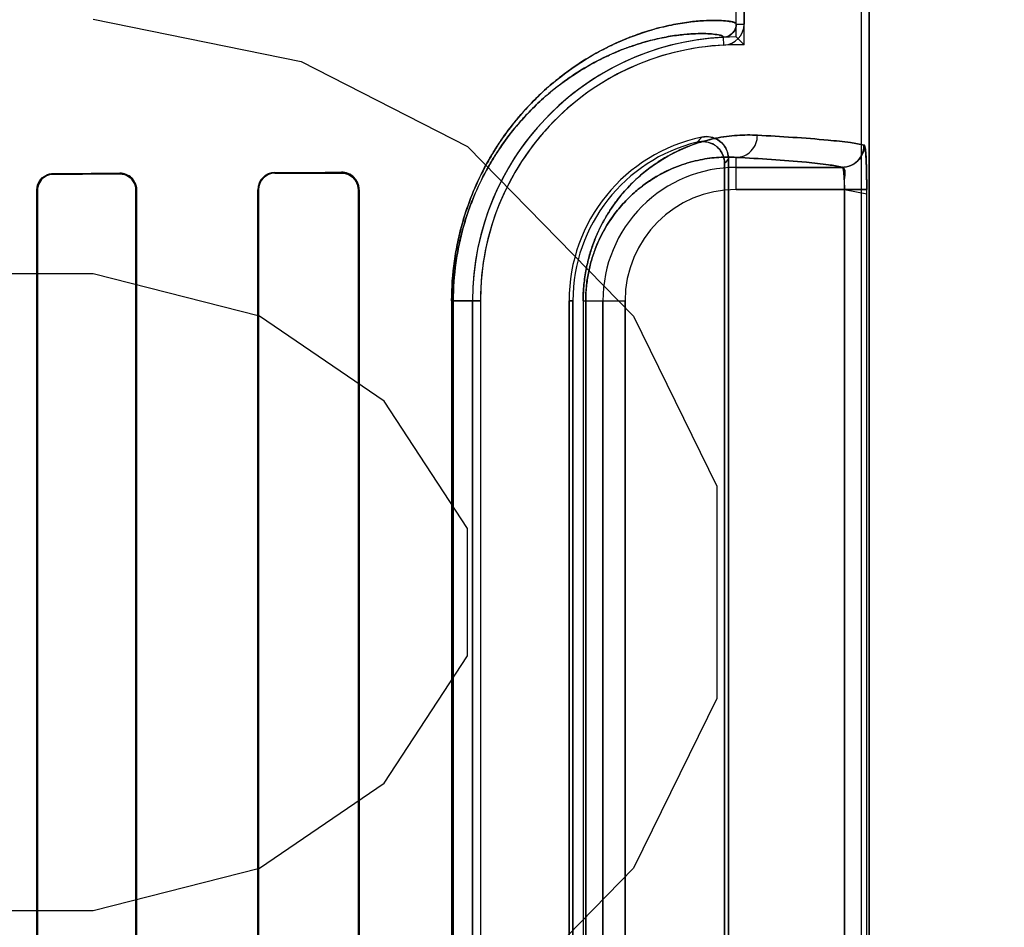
# Model space of a CAD drawing. Header units: millimetres. Extents: x 0 to 297, y 0 to 210.
# Tile 142 of 256: x 56.594 to 56.772, y 157.602 to 157.766. Entities that reach past the tile are written whole.
import ezdxf

# ---------------------------------------------------------------- set-up
doc = ezdxf.new("R2010")
doc.units = ezdxf.units.MM
doc.header["$LTSCALE"] = 16.335
doc.layers.get('0').update_dxf_attribs({"linetype": 'CONTINUOUS'})
for name, color, linetype in [('AXES_REF', 7, 'CONTINUOUS'), ('INTFCLR_1', 7, 'CONTINUOUS'), ('INTFCLR_72935', 7, 'CONTINUOUS')]:
    doc.layers.add(name, color=color, linetype=linetype)

msp = doc.modelspace()

# ---------------------------------------------------------------- linework, layer by layer
at = {"color": 7, "linetype": 'Continuous'}
for p, q in [((56.6073994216, 157.7661070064), (56.6448994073, 157.7584474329)), ((56.6448994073, 157.7584474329), (56.6748994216, 157.7431282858)), ((56.6748994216, 157.7431282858), (56.70489939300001, 157.7124899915)), ((56.6073994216, 157.7201495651), (56.5623994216, 157.7201495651)), ((56.637399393, 157.7124899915), (56.6073994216, 157.7201495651)), ((56.659899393, 157.6971708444), (56.637399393, 157.7124899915)), ((56.70489939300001, 157.7124899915), (56.7198994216, 157.6818516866)), ((56.6748994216, 157.674192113), (56.659899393, 157.6971708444)), ((56.7198994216, 157.6818516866), (56.7198994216, 157.6435538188)), ((56.6748994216, 157.6512133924), (56.6748994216, 157.674192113)), ((56.659899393, 157.6282346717), (56.6748994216, 157.6512133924)), ((56.7198994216, 157.6435538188), (56.70489939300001, 157.6129155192)), ((56.637399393, 157.6129155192), (56.659899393, 157.6282346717)), ((56.6073994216, 157.6052559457), (56.637399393, 157.6129155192)), ((56.70489939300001, 157.6129155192), (56.6748994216, 157.5822772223)), ((56.547399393, 157.6052559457), (56.6073994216, 157.6052559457))]:
    msp.add_line(p, q, dxfattribs=at)
for radius in [7.756662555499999, 7.756, 7.706331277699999]:
    msp.add_circle((57.52239940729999, 154.539298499), radius, dxfattribs=at)
msp.add_arc((57.52239940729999, 154.539298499), 7.68, 278.2771290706, 261.7228709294, dxfattribs=at)
at = {"layer": 'AXES_REF', "color": 9, "linetype": 'Continuous'}
for radius in [7.075609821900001, 4.7428614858]:
    msp.add_circle((57.52239940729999, 154.539298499), radius, dxfattribs=at)
at = {"layer": 'INTFCLR_1', "color": 6, "linetype": 'Continuous'}
for p, q in [((56.7460067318, 157.3392871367), (56.7460067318, 159.4753006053)), ((56.74741734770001, 157.3392871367), (56.74741734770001, 159.4752871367)), ((56.72341734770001, 157.7652145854), (56.72341734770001, 158.7293596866)), ((56.7248279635, 158.7293596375), (56.7248279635, 157.7652145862)), ((56.7220067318, 157.4976595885), (56.7220067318, 157.7409146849)), ((56.7213068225, 157.7400370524), (56.7213068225, 157.4985372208)), ((56.5972193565, 157.5032871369), (56.5972193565, 157.7352871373)), ((56.5973330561, 157.5032871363), (56.5973330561, 157.7352871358)), ((56.6150759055, 157.7352871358), (56.6150759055, 157.5032871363)), ((56.6151971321, 157.7352871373), (56.6151971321, 157.5032871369)), ((56.6370629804, 157.5032871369), (56.6370629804, 157.7352871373)), ((56.6371941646, 157.5032871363), (56.6371941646, 157.7352871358)), ((56.65523356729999, 157.7352871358), (56.65523356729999, 157.5032871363)), ((56.65537861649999, 157.7352871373), (56.65537861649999, 157.5032871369)), ((56.6758326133, 157.5232871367), (56.6758326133, 157.7152871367)), ((56.6772432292, 157.7152871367), (56.6772432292, 157.5232871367)), ((56.6932432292, 157.7152871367), (56.6932432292, 157.5232871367)), ((56.6939431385, 157.5232871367), (56.6939431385, 157.7152871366))]:
    msp.add_line(p, q, dxfattribs=at)
at = {"layer": 'INTFCLR_1', "color": 9, "linetype": 'Continuous'}
for p, q in [((56.72341734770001, 157.7652145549), (56.7248279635, 157.7652146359)), ((56.7212003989, 157.7614080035), (56.7211325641, 157.7628169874)), ((56.72341734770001, 157.7353563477), (56.72341734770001, 157.7411512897)), ((56.72341734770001, 157.7393557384), (56.742528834, 157.7393557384)), ((56.6001757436, 157.7382536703), (56.6001757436, 157.7381386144)), ((56.6121757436, 157.7381774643), (56.6121757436, 157.7382970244)), ((56.6401757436, 157.7384142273), (56.6401757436, 157.7382806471)), ((56.6521757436, 157.7383313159), (56.6521757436, 157.7384731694)), ((56.597333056, 157.7352871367), (56.5972193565, 157.7352871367)), ((56.6151971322, 157.7352871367), (56.6150759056, 157.7352871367)), ((56.63719416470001, 157.7352871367), (56.63706298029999, 157.7352871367)), ((56.65537861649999, 157.7352871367), (56.6552335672, 157.7352871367)), ((56.74295969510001, 157.7353563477), (56.72341734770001, 157.7353563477)), ((56.74295969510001, 157.7353563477), (56.74295969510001, 157.5032179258)), ((56.7469555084, 157.5032179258), (56.7469555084, 157.7353563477)), ((56.6720562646, 157.7152871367), (56.6720562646, 157.5232871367)), ((56.6720562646, 157.7152871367), (56.6772432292, 157.7152871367)), ((56.6723513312, 157.5232871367), (56.6723513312, 157.7152871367)), ((56.6939431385, 157.7152871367), (56.6932432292, 157.7152871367)), ((56.69578507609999, 157.7152871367), (56.69578507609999, 157.5232871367)), ((56.69578507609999, 157.7152871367), (56.7033481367, 157.7152871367)), ((56.6962525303, 157.5232871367), (56.6962525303, 157.7152871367)), ((56.6993487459, 157.5232871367), (56.6993487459, 157.7152871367)), ((56.7033481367, 157.7152871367), (56.7033481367, 157.5232871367))]:
    msp.add_line(p, q, dxfattribs=at)
at = {"layer": 'INTFCLR_1', "color": 7, "linetype": 'Continuous'}
for p, q in [((56.7469555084, 157.7353563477), (56.74295969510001, 157.7353563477)), ((56.74295969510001, 157.7353563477), (56.7469572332, 157.7345834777))]:
    msp.add_line(p, q, dxfattribs=at)
msp.add_lwpolyline([(56.6521757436, 157.7383313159), (56.6522847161, 157.7383298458), (56.6523946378, 157.7383244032), (56.6525053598, 157.7383148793), (56.65261759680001, 157.738301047), (56.6527303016, 157.738282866), (56.65284071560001, 157.7382608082), (56.65294786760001, 157.738235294), (56.6530525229, 157.7382063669), (56.6531545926, 157.7381742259)], dxfattribs=at)
at = {"layer": 'INTFCLR_1', "color": 6, "linetype": 'Continuous'}
for centre, radius, start, end in [((56.7210171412, 157.765214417), 0.0024002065, 272.7563464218, 0.003291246), ((56.7210171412, 157.765214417), 0.0038108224, 272.7563353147, 0.0025427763), ((56.72341734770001, 157.7152871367), 0.04758473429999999, 92.7520534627, 180), ((56.72341734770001, 157.7152871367), 0.04617411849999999, 92.75198979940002, 179.9999985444), ((56.72341734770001, 157.7152871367), 0.0301741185, 101.8889191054, 179.9999977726), ((56.72341734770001, 157.7152871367), 0.0294742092, 103.8352360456, 180.0000002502), ((56.6401902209, 157.7352870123), 0.0031272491, 90.265245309, 179.9977089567), ((56.6401877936, 157.7352870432), 0.002993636, 90.2306273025, 179.9982278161), ((56.6521924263, 157.7352870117), 0.0031861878, 0.0022588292, 90.29999863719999)]:
    msp.add_arc(centre, radius, start, end, dxfattribs=at)
at = {"layer": 'INTFCLR_1', "color": 9, "linetype": 'Continuous'}
for centre, radius, start, end in [((56.7735788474, 157.6923146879), 0.07703658, 137.0401801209, 137.9559478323), ((56.7733252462, 157.6992704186), 0.0660895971, 140.9411469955, 141.9143405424), ((56.72341734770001, 157.7152871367), 0.0240686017, 90.0000000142, 180.0000000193), ((56.72341734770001, 157.7152871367), 0.020069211, 90.00000006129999, 179.9999997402)]:
    msp.add_arc(centre, radius, start, end, dxfattribs=at)
at = {"layer": 'INTFCLR_1', "color": 6, "linetype": 'Continuous'}
for major_axis, start_param, end_param in [((0.4172416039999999, 0), -0.7888979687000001, -0.7475038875), ((0.441241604, 0), -0.8415583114, -0.8044638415), ((0.4172416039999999, 0), -0.642674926, -0.5930216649), ((0.441241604, 0), -0.7121557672, -0.6694696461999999)]:
    msp.add_ellipse((56.30617574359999, 157.7392871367), major_axis=major_axis, ratio=0.0034906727, start_param=start_param, end_param=end_param, dxfattribs=at)
at = {"layer": 'INTFCLR_1', "color": 9, "linetype": 'Continuous'}
for points, knots in [([(56.67205626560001, 157.7152871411), (56.6720562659, 157.717677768), (56.6722645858, 157.7206598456), (56.6728179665, 157.7241653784), (56.6732461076, 157.7263880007), (56.6738949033, 157.7290479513), (56.6746916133, 157.7316022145), (56.6753958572, 157.7335426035), (56.6764465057, 157.736192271), (56.6778278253, 157.7390823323), (56.6795913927, 157.7421277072), (56.6813229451, 157.7448062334), (56.68314612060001, 157.747243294), (56.6850303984, 157.7494461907), (56.6868314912, 157.7513860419), (56.6898393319, 157.7542752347), (56.69412118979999, 157.7576114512), (56.69843818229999, 157.7601854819), (56.7016715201, 157.7617594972), (56.70454794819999, 157.7629813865), (56.7078718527, 157.7641260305), (56.7115334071, 157.765041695), (56.7146970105, 157.7655752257), (56.7173677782, 157.7658324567), (56.7198882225, 157.7659080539), (56.7218610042, 157.7657771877), (56.7230321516, 157.7655443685), (56.7234173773, 157.7653242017), (56.7234173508, 157.7652146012)], [0, 0, 0, 0, 0.08892935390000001, 0.1106974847, 0.1320156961, 0.1731121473, 0.21247223, 0.2314805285, 0.2498887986, 0.3184980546, 0.3503473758, 0.3807584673, 0.4371051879, 0.4633880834, 0.4885695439, 0.5355476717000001, 0.6184022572, 0.6898557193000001, 0.7220813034, 0.7521202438, 0.8060674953, 0.8526640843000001, 0.8923378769, 0.9253925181, 0.9521389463, 0.9869003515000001, 0.9959229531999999, 1, 1, 1, 1]), ([(56.6723513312, 157.7152871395), (56.6723513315, 157.7175703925), (56.672549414, 157.7204184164), (56.6730757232, 157.7237666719), (56.6734828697, 157.7258892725), (56.6740998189, 157.7284293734), (56.6748574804, 157.7308686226), (56.6755272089, 157.7327215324), (56.6765260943, 157.7352509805), (56.6778393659, 157.7380098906), (56.6795163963, 157.7409171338), (56.6811624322, 157.7434730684), (56.68289562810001, 157.745798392), (56.6846870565, 157.7478999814), (56.6863988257, 157.749749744), (56.6892565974, 157.7525033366), (56.693324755, 157.7556814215), (56.6974269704, 157.7581311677), (56.70049860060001, 157.7596268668), (56.7032298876, 157.7607862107), (56.70638556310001, 157.7618699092), (56.70986113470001, 157.7627326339), (56.7128634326, 157.7632304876), (56.7153963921, 157.7634645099), (56.7177897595, 157.7635237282), (56.7196541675, 157.7633841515), (56.72077586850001, 157.7631471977), (56.72113293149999, 157.7629237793), (56.7211325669, 157.7628170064)], [0, 0, 0, 0, 0.0892203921, 0.1110571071, 0.1324409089, 0.1736583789, 0.2131260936, 0.2321829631, 0.2506359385, 0.3193892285, 0.3512918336, 0.3817450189, 0.4381455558, 0.4644423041, 0.4896300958, 0.5366014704, 0.6193841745, 0.690715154, 0.7228680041, 0.752829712, 0.8066164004, 0.8530538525, 0.8925792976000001, 0.9255035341, 0.9521432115, 0.9868018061, 0.9958277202, 1, 1, 1, 1]), ([(56.69578507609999, 157.7152871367), (56.69578507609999, 157.7162577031), (56.6958785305, 157.7181732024), (56.6962840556, 157.7209514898), (56.6969115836, 157.7235496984), (56.6977084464, 157.7259255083), (56.69862872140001, 157.7280747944), (56.6996351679, 157.7300092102), (56.7007027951, 157.7317506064), (56.7021398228, 157.7337805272), (56.7040030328, 157.7359636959), (56.7059918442, 157.737827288), (56.7075777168, 157.7390971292), (56.7090954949, 157.7401954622), (56.7116418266, 157.741783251), (56.7152654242, 157.7434505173), (56.7188840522, 157.7444776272), (56.7216210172, 157.7449450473), (56.7241495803, 157.7452041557), (56.7260199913, 157.7452177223), (56.7272343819, 157.7451506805)], [0, 0, 0, 0, 0.0600364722, 0.1184052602, 0.1734305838, 0.2251527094, 0.2732309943, 0.3179069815, 0.3599202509, 0.3994803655, 0.4716625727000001, 0.5370235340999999, 0.5677436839, 0.5972889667, 0.6528695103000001, 0.7531358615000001, 0.842855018, 0.8846865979, 0.9247668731, 1, 1, 1, 1]), ([(56.72341734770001, 157.7411512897), (56.7238940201, 157.7411538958), (56.7249028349, 157.7413610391), (56.7261951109, 157.7422627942), (56.7270402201, 157.7436142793), (56.72723190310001, 157.7446529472), (56.7272343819, 157.7451506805)], [0, 0, 0, 0, 0.2347880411, 0.4924247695, 0.7548388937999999, 1, 1, 1, 1]), ([(56.7272343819, 157.7451506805), (56.7314913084, 157.744915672), (56.7371092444, 157.7445861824), (56.743529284, 157.7439017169), (56.7457104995, 157.7435746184), (56.7465207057, 157.7433551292)], [0, 0, 0, 0, 0.6598379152, 0.8700864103, 1, 1, 1, 1]), ([(56.6962525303, 157.7152871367), (56.6962525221, 157.7161331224), (56.696333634, 157.7178026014), (56.6966854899, 157.7202237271), (56.6972299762, 157.7224874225), (56.6979211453, 157.7245565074), (56.6987193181, 157.7264276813), (56.69959211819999, 157.728111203), (56.7005178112, 157.7296260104), (56.701763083, 157.7313899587), (56.70337696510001, 157.7332852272), (56.7054005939, 157.735183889), (56.7074199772, 157.7367225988), (56.70998436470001, 157.7383186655), (56.7131133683, 157.7397501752), (56.7162349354, 157.7406225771), (56.7185928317, 157.7410114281), (56.7207675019, 157.7412198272), (56.7223748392, 157.7412180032), (56.72341734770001, 157.7411512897)], [0, 0, 0, 0, 0.0604339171, 0.1191792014, 0.1745255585, 0.2265330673, 0.2748338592, 0.3197007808, 0.3618819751, 0.4015493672, 0.4738586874, 0.5392604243, 0.5994174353, 0.6549168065, 0.7547846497, 0.8440250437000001, 0.8855731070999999, 0.9253749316, 1, 1, 1, 1]), ([(56.742528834, 157.7393557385), (56.74172621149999, 157.7395751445), (56.7395646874, 157.7399023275), (56.7332029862, 157.7405867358), (56.7276357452, 157.7409162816), (56.72341734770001, 157.7411512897)], [0, 0, 0, 0, 0.1299438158, 0.3401947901, 1, 1, 1, 1])]:
    msp.add_open_spline(points, degree=3, knots=knots, dxfattribs=at)
at = {"layer": 'INTFCLR_1', "color": 6, "linetype": 'Continuous'}
for points, knots in [([(56.716369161, 157.7439062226), (56.71700338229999, 157.7440624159), (56.7183679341, 157.7440547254), (56.7205257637, 157.7428981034), (56.7213068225, 157.7411008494), (56.7213068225, 157.7400370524)], [0, 0, 0, 0, 0.2761837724, 0.5501894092, 1, 1, 1, 1]), ([(56.7220067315, 157.740914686), (56.7220067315, 157.7415549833), (56.7216847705, 157.7428561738), (56.72009928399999, 157.7446600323), (56.7182203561, 157.7450285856), (56.71720102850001, 157.7448139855)], [0, 0, 0, 0, 0.275736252, 0.5514163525, 1, 1, 1, 1]), ([(56.7465207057, 157.7433551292), (56.7465198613, 157.7425943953), (56.7461175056, 157.7412551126), (56.74462640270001, 157.7397605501), (56.7432883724, 157.7393565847), (56.742528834, 157.7393557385)], [0, 0, 0, 0, 0.3682330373, 0.6323456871, 1, 1, 1, 1]), ([(56.742528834, 157.7393557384), (56.7430740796, 157.7392817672), (56.74274232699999, 157.7371842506), (56.74296463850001, 157.736153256), (56.74295969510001, 157.7353563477)], [0, 0, 0, 0, 0.4084435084, 1, 1, 1, 1]), ([(56.5972193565, 157.7352871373), (56.5972193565, 157.7358791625), (56.5976699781, 157.7374204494), (56.59926299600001, 157.7382505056), (56.6001757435, 157.7382536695)], [0, 0, 0, 0, 0.3934302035, 1, 1, 1, 1]), ([(56.5973330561, 157.7352871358), (56.5973330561, 157.7358695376), (56.5977815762, 157.7373533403), (56.59931077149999, 157.7381359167), (56.6001757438, 157.7381386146)], [0, 0, 0, 0, 0.4023839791, 1, 1, 1, 1]), ([(56.6121757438, 157.7382970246), (56.6127917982, 157.7382993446), (56.6143668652, 157.7378297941), (56.6151971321, 157.736205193), (56.6151971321, 157.7352871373)], [0, 0, 0, 0, 0.4015728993, 1, 1, 1, 1]), ([(56.6121757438, 157.7381774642), (56.6127554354, 157.738179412), (56.6142646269, 157.737740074), (56.6150759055, 157.7361794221), (56.6150759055, 157.7352871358)], [0, 0, 0, 0, 0.3938195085, 1, 1, 1, 1])]:
    msp.add_open_spline(points, degree=3, knots=knots, dxfattribs=at)
at = {"layer": 'INTFCLR_1', "color": 7, "linetype": 'Continuous'}
for points, knots in [([(56.7469572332, 157.7345834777), (56.7469595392, 157.7350986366), (56.746954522, 157.7361229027), (56.746943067, 157.7376245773), (56.7469177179, 157.7389420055), (56.7468845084, 157.7400438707), (56.7468446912, 157.7410048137), (56.746789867, 157.7418706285), (56.7467264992, 157.7426378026), (56.7466411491, 157.7430562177), (56.7465854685, 157.7433375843), (56.7465207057, 157.7433551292)], [0, 0, 0, 0, 0.1753904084, 0.3487046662, 0.5113042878, 0.6238686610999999, 0.7243020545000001, 0.8377938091, 0.9227224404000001, 0.9771563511, 1, 1, 1, 1]), ([(56.7465207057, 157.7433551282), (56.74665099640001, 157.7429178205), (56.746811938, 157.7419807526), (56.74686899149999, 157.7403927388), (56.7469446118, 157.7381712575), (56.746955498, 157.7364463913), (56.7469555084, 157.7353563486)], [0, 0, 0, 0, 0.1687055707, 0.355605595, 0.5925886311, 1, 1, 1, 1]), ([(56.6521757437, 157.738331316), (56.6527484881, 157.7383233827), (56.65382406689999, 157.7380258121), (56.6549541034, 157.7368446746), (56.6552361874, 157.7358181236), (56.65523356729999, 157.7352871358)], [0, 0, 0, 0, 0.3625795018, 0.6638829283, 1, 1, 1, 1]), ([(56.6531545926, 157.7381742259), (56.6536653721, 157.7380034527), (56.6547595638, 157.7372831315), (56.65523358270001, 157.7359934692), (56.6552335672, 157.7352871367)], [0, 0, 0, 0, 0.4326208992, 1, 1, 1, 1])]:
    msp.add_open_spline(points, degree=3, knots=knots, dxfattribs=at)
at = {"layer": 'INTFCLR_72935', "color": 6, "linetype": 'Continuous'}
for p, q in [((56.7460067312, 157.3392871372), (56.7460067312, 159.4753140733)), ((56.74741734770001, 159.4752871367), (56.74741734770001, 157.3392871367)), ((56.724827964, 157.7614397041), (56.724827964, 158.7331345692)), ((56.72341734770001, 157.762871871), (56.72341734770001, 158.7317024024)), ((56.7220067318, 157.7409146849), (56.7220067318, 157.4976595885)), ((56.7213068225, 157.498537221), (56.7213068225, 157.7400370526)), ((56.5972193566, 157.7352871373), (56.5972193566, 157.5032871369)), ((56.5973330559, 157.7352871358), (56.5973330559, 157.5032871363)), ((56.6150759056, 157.5032871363), (56.6150759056, 157.7352871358)), ((56.6151971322, 157.5032871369), (56.6151971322, 157.7352871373)), ((56.63706298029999, 157.7352871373), (56.63706298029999, 157.5032871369)), ((56.63719416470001, 157.7352871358), (56.63719416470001, 157.5032871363)), ((56.6552335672, 157.5032871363), (56.6552335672, 157.7352871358)), ((56.6553786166, 157.5032871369), (56.6553786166, 157.7352871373)), ((56.6758326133, 157.7152871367), (56.6758326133, 157.5232871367)), ((56.677243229, 157.7152871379), (56.677243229, 157.5232871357)), ((56.6932432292, 157.5232871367), (56.6932432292, 157.7152871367)), ((56.6939431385, 157.7152871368), (56.6939431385, 157.5232871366))]:
    msp.add_line(p, q, dxfattribs=at)
at = {"layer": 'INTFCLR_72935', "color": 9, "linetype": 'Continuous'}
for p, q in [((56.72341734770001, 157.7353563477), (56.72341734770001, 157.7411512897)), ((56.742528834, 157.7393557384), (56.72341734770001, 157.7393557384)), ((56.6001757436, 157.7381386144), (56.6001757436, 157.7382536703)), ((56.6121757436, 157.7382970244), (56.6121757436, 157.7381774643)), ((56.6401757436, 157.7382806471), (56.6401757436, 157.7384142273)), ((56.6521757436, 157.7384731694), (56.6521757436, 157.7383313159)), ((56.5972193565, 157.7352871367), (56.597333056, 157.7352871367)), ((56.6150759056, 157.7352871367), (56.6151971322, 157.7352871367)), ((56.63706298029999, 157.7352871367), (56.63719416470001, 157.7352871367)), ((56.6552335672, 157.7352871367), (56.65537861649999, 157.7352871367)), ((56.72341734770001, 157.7353563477), (56.7469555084, 157.7353563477)), ((56.74295969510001, 157.5032179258), (56.74295969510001, 157.7353563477)), ((56.7469555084, 157.5032179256), (56.7469555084, 157.7353563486)), ((56.6772432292, 157.7152871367), (56.6720562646, 157.7152871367)), ((56.6720562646, 157.7152871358), (56.6720562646, 157.5232871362)), ((56.6723513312, 157.7152871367), (56.6723513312, 157.5232871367)), ((56.6932432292, 157.7152871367), (56.6939431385, 157.7152871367)), ((56.69578507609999, 157.7152871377), (56.69578507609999, 157.5232871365)), ((56.69578507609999, 157.7152871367), (56.7033481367, 157.7152871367)), ((56.6962525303, 157.7152871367), (56.6962525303, 157.5232871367)), ((56.6993487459, 157.7152871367), (56.6993487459, 157.5232871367)), ((56.7033481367, 157.5232871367), (56.7033481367, 157.7152871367))]:
    msp.add_line(p, q, dxfattribs=at)
at = {"layer": 'INTFCLR_72935', "color": 7, "linetype": 'Continuous'}
for points in [[(56.6521757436, 157.7384731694), (56.65229937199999, 157.7384714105), (56.6524196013, 157.7384650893), (56.6525362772, 157.7384545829), (56.6526488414, 157.738440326), (56.6527576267, 157.7384226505), (56.6528638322, 157.7384016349), (56.6529677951, 157.7383773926), (56.6530690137, 157.7383502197), (56.65316742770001, 157.7383203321)], [(56.6531504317, 157.7381756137), (56.6530503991, 157.7382069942), (56.6529480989, 157.7382352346), (56.6528436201, 157.7382601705), (56.6527371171, 157.7382816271), (56.6526286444, 157.7382994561), (56.6525181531, 157.738313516), (56.6524057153, 157.7383236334), (56.65229152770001, 157.7383296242), (56.6521757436, 157.7383313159)]]:
    msp.add_lwpolyline(points, dxfattribs=at)
at = {"layer": 'INTFCLR_72935', "color": 6, "linetype": 'Continuous'}
for centre, radius, start, end in [((56.72341734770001, 157.7152871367), 0.04758473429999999, 90, 180), ((56.630378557, 157.6698223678), 0.1315842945, 44.12798396, 45.0032982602), ((56.72341734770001, 157.7152871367), 0.04617411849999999, 88.24934531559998, 179.9999985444), ((56.72341734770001, 157.7152871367), 0.0301741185, 101.8889191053, 179.9999977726), ((56.72341734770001, 157.7152871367), 0.0294742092, 103.835236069, 179.9999998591), ((56.612187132, 157.7352870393), 0.0030100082, 0.0018659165, 90.2167797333), ((56.6401902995, 157.7352869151), 0.0031273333, 90.2666752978, 179.9959278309), ((56.6401877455, 157.7352870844), 0.0029935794, 90.22971197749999, 179.9990165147)]:
    msp.add_arc(centre, radius, start, end, dxfattribs=at)
at = {"layer": 'INTFCLR_72935', "color": 9, "linetype": 'Continuous'}
for centre, radius, start, end in [((56.773578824, 157.6923147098), 0.0770365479, 137.0401802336, 137.9559483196), ((56.7733252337, 157.699270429), 0.0660895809, 140.9411471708, 141.9143409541), ((56.72341734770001, 157.7152871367), 0.0240686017, 89.99999998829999, 180), ((56.72341734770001, 157.7152871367), 0.020069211, 90.00000006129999, 179.9999997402)]:
    msp.add_arc(centre, radius, start, end, dxfattribs=at)
at = {"layer": 'INTFCLR_72935', "color": 7, "linetype": 'Continuous'}
msp.add_arc((56.7425195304, 157.7433563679), 0.0040009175, 270.1332431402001, 359.9822628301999, dxfattribs=at)
at = {"layer": 'INTFCLR_72935', "color": 6, "linetype": 'Continuous'}
for major_axis, start_param, end_param in [((0.4172416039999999, 0), -0.7888979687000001, -0.7475038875), ((0.441241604, 0), -0.8415583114, -0.8044638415), ((0.4172416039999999, 0), -0.642674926, -0.5930216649), ((0.441241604, 0), -0.7121557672, -0.6694696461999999)]:
    msp.add_ellipse((56.30617574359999, 157.7392871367), major_axis=major_axis, ratio=0.0034906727, start_param=start_param, end_param=end_param, dxfattribs=at)
at = {"layer": 'INTFCLR_72935', "color": 9, "linetype": 'Continuous'}
for points, knots in [([(56.7234173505, 157.7652146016), (56.72341737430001, 157.7653254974), (56.7230256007, 157.7655465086), (56.721845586, 157.7657793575), (56.71985930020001, 157.7659087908), (56.7173316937, 157.7658298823), (56.7146656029, 157.7655708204), (56.7115133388, 157.7650370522), (56.708589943, 157.7643051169), (56.7060177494, 157.7634875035), (56.703095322, 157.7624093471), (56.6991494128, 157.7606076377), (56.6951425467, 157.7582215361), (56.6922577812, 157.7561333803), (56.6905102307, 157.7547333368), (56.6886666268, 157.7531485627), (56.6863322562, 157.7509069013), (56.68357218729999, 157.7478093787), (56.6813522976, 157.7448474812), (56.6796205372, 157.7421753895), (56.67785045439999, 157.7391263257), (56.6762423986, 157.7357693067), (56.67504078, 157.7326087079), (56.6743929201, 157.7306447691), (56.6737770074, 157.728562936), (56.67324961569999, 157.7264045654), (56.67281978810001, 157.7241759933), (56.67226503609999, 157.7206656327), (56.6720562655, 157.7176804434), (56.67205626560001, 157.7152871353)], [0, 0, 0, 0, 0.004125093, 0.0132564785, 0.0482716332, 0.0750900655, 0.1080986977, 0.1475742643, 0.1940030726, 0.220035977, 0.2479478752, 0.3098346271, 0.3811008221, 0.4210070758, 0.4422222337, 0.4643790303, 0.5114245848, 0.5624876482, 0.6185464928, 0.6489140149, 0.6808923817, 0.7496495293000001, 0.7870559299, 0.8066095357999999, 0.8265636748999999, 0.8678037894, 0.8891910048, 0.9109738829, 1, 1, 1, 1]), ([(56.7211325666, 157.7628170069), (56.7211329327, 157.762925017), (56.7207697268, 157.7631494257), (56.7196394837, 157.7633862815), (56.7177623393, 157.7635246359), (56.7153621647, 157.7634622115), (56.7128336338, 157.7632264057), (56.7098420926, 157.7627282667), (56.70706751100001, 157.7620387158), (56.7046257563, 157.761265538), (56.7018504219, 157.7602437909), (56.6981020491, 157.758532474), (56.6942960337, 157.756262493), (56.6915557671, 157.754274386), (56.6898952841, 157.7529406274), (56.6881429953, 157.7514301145), (56.6859240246, 157.7492926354), (56.68330039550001, 157.7463381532), (56.6811903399, 157.7435124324), (56.6795441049, 157.7409626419), (56.67786087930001, 157.7380518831), (56.6763319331, 157.7348469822), (56.67518952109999, 157.7318297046), (56.6745734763, 157.7299544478), (56.6739877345, 157.7279663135), (56.67348620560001, 157.7259050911), (56.6730774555, 157.7237768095), (56.67254984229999, 157.7204239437), (56.6723513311, 157.7175729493), (56.6723513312, 157.7152871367)], [0, 0, 0, 0, 0.004220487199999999, 0.0133545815, 0.04826561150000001, 0.0749769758, 0.1078554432, 0.1471834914, 0.1934537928, 0.2194060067, 0.2472383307, 0.308975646, 0.380119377, 0.4199814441, 0.4411803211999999, 0.4633254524, 0.5103642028, 0.5614471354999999, 0.617559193, 0.6479685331, 0.6800001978, 0.7489013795, 0.7864009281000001, 0.8060068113, 0.826016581, 0.8673780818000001, 0.888831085, 0.9106825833, 1, 1, 1, 1]), ([(56.7272343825, 157.7451506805), (56.72602298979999, 157.7452175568), (56.7234860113, 157.7451996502), (56.71953504, 157.7446597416), (56.7152985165, 157.7434627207), (56.7116684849, 157.7417979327), (56.7086925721, 157.7399457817), (56.70678238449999, 157.7384916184), (56.7052573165, 157.737139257), (56.7036698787, 157.7355731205), (56.701709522, 157.7332765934), (56.69994661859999, 157.7306025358), (56.6986453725, 157.7281105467), (56.6977195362, 157.7259551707), (56.6969174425, 157.7235709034), (56.6962885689, 157.7209743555), (56.6958797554, 157.7181878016), (56.69578507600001, 157.7162683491), (56.69578507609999, 157.7152871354)], [0, 0, 0, 0, 0.0750536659, 0.1564805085, 0.2459796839, 0.3464559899, 0.4023291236, 0.4625807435, 0.4947026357, 0.5283756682, 0.6004715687, 0.6810517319, 0.7259046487, 0.7742538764, 0.8260146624, 0.8813433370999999, 0.9392998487, 1, 1, 1, 1]), ([(56.72341734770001, 157.7411512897), (56.72389402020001, 157.7411538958), (56.72490283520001, 157.7413610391), (56.7261951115, 157.742262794), (56.7270402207, 157.7436142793), (56.7272319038, 157.7446529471), (56.7272343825, 157.7451506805)], [0, 0, 0, 0, 0.234788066, 0.4924248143, 0.7548389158, 1, 1, 1, 1]), ([(56.74652070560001, 157.7433551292), (56.7457104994, 157.7435746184), (56.743529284, 157.7439017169), (56.7371092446, 157.7445861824), (56.7314913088, 157.744915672), (56.7272343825, 157.7451506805)], [0, 0, 0, 0, 0.1299135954, 0.3401620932, 1, 1, 1, 1]), ([(56.72341734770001, 157.7411512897), (56.7223774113, 157.7412178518), (56.7201967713, 157.7412206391), (56.7167954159, 157.7407767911), (56.7131419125, 157.7397606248), (56.7100074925, 157.7383314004), (56.7074360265, 157.7367338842), (56.705407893, 157.7351905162), (56.70338027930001, 157.7332889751), (56.7013889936, 157.7309508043), (56.6998617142, 157.7286263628), (56.6987337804, 157.7264589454), (56.69793083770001, 157.7245827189), (56.6972350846, 157.7225058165), (56.6966893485, 157.7202433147), (56.6963347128, 157.7178152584), (56.69625247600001, 157.7161424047), (56.6962525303, 157.7152871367)], [0, 0, 0, 0, 0.0744477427, 0.1553151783, 0.2443339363, 0.3444117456, 0.4002041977, 0.4603600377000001, 0.526187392, 0.5984175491, 0.6792891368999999, 0.7242686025, 0.7728488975, 0.8249350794, 0.8805719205, 0.9388974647, 1, 1, 1, 1]), ([(56.72341734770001, 157.7411512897), (56.7276357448, 157.7409162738), (56.73320301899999, 157.7405867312), (56.7395647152, 157.7399023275), (56.7417262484, 157.7395751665), (56.742528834, 157.7393557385)], [0, 0, 0, 0, 0.6598051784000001, 0.8700608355, 1, 1, 1, 1])]:
    msp.add_open_spline(points, degree=3, knots=knots, dxfattribs=at)
at = {"layer": 'INTFCLR_72935', "color": 6, "linetype": 'Continuous'}
for points, knots in [([(56.72341734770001, 157.7652145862), (56.7234173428, 157.7647631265), (56.7230796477, 157.7635587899), (56.7218631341, 157.7628521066), (56.7211325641, 157.7628169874)], [0, 0, 0, 0, 0.3816636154, 1, 1, 1, 1]), ([(56.7213068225, 157.7400370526), (56.7213068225, 157.7406902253), (56.720973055, 157.7420133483), (56.7193339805, 157.7438319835), (56.7174020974, 157.7441606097), (56.716369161, 157.7439062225)], [0, 0, 0, 0, 0.2761842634, 0.5501881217, 1, 1, 1, 1]), ([(56.71720102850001, 157.7448139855), (56.7178275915, 157.7449458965), (56.7191672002, 157.7448989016), (56.72125900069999, 157.7437190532), (56.7220067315, 157.7419563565), (56.7220067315, 157.740914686)], [0, 0, 0, 0, 0.2757366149, 0.5514172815, 1, 1, 1, 1]), ([(56.5972193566, 157.7352871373), (56.5972193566, 157.735876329), (56.5976677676, 157.7374166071), (56.5992604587, 157.7382504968), (56.6001757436, 157.7382536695)], [0, 0, 0, 0, 0.3916242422, 1, 1, 1, 1]), ([(56.6001757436, 157.7381386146), (56.5996072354, 157.7381368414), (56.5981272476, 157.7376990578), (56.5973330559, 157.7361652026), (56.5973330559, 157.7352871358)], [0, 0, 0, 0, 0.3930040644, 1, 1, 1, 1]), ([(56.6150759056, 157.7352871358), (56.6150759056, 157.7358648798), (56.6146339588, 157.7373724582), (56.61306991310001, 157.7381804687), (56.6121757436, 157.7381774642)], [0, 0, 0, 0, 0.3925108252, 1, 1, 1, 1])]:
    msp.add_open_spline(points, degree=3, knots=knots, dxfattribs=at)
at = {"layer": 'INTFCLR_72935', "color": 7, "linetype": 'Continuous'}
for points, knots in [([(56.7424804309, 157.7393811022), (56.7432416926, 157.7393774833), (56.7445870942, 157.739779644), (56.746080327, 157.7412882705), (56.7464753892, 157.7426391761), (56.7464717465, 157.7434057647)], [0, 0, 0, 0, 0.366733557, 0.6307002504, 1, 1, 1, 1]), ([(56.7464717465, 157.7434057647), (56.7465481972, 157.7434968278), (56.7467080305, 157.7428047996), (56.7467794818, 157.7419695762), (56.74689190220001, 157.7401302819), (56.7469295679, 157.7383590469), (56.7469514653, 157.7368794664), (56.7469555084, 157.7358710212), (56.7469555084, 157.7353563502)], [0, 0, 0, 0, 0.0440197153, 0.1339656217, 0.4566814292, 0.6255919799, 0.8094559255, 1, 1, 1, 1]), ([(56.7469555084, 157.7353563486), (56.74695549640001, 157.7360958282), (56.7469482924, 157.7375179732), (56.74690131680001, 157.7395110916), (56.7468458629, 157.7414474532), (56.7466856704, 157.742689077), (56.74652070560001, 157.7433551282)], [0, 0, 0, 0, 0.2764959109, 0.5316625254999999, 0.7456761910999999, 1, 1, 1, 1]), ([(56.74295969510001, 157.7353563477), (56.7429597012, 157.7356136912), (56.7429545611, 157.7363324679), (56.74290322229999, 157.7376186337), (56.742835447, 157.7383723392), (56.7426478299, 157.7394804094), (56.7424804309, 157.7393811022)], [0, 0, 0, 0, 0.188311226, 0.5371313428, 0.8575728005, 1, 1, 1, 1]), ([(56.74295969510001, 157.7353563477), (56.7429597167, 157.7358139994), (56.742793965, 157.7369675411), (56.7434067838, 157.7392361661), (56.742528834, 157.7393557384)], [0, 0, 0, 0, 0.3405889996, 1, 1, 1, 1]), ([(56.6553786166, 157.7352871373), (56.6553786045, 157.7357921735), (56.65510813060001, 157.736907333), (56.6539029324, 157.7381727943), (56.6527303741, 157.738466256), (56.6521757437, 157.7384731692)], [0, 0, 0, 0, 0.30529604, 0.6646980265, 1, 1, 1, 1]), ([(56.6552335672, 157.7352871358), (56.6552337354, 157.7358165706), (56.6549580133, 157.7368346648), (56.6538341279, 157.7380207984), (56.6527564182, 157.7383215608), (56.6521757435, 157.738331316)], [0, 0, 0, 0, 0.3351506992, 0.6323607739, 1, 1, 1, 1]), ([(56.6552335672, 157.7352871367), (56.6552335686, 157.7358379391), (56.6548874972, 157.7371072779), (56.6538106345, 157.7379559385), (56.6531504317, 157.7381756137)], [0, 0, 0, 0, 0.4418461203, 1, 1, 1, 1])]:
    msp.add_open_spline(points, degree=3, knots=knots, dxfattribs=at)

doc.saveas('drawing.dxf')
